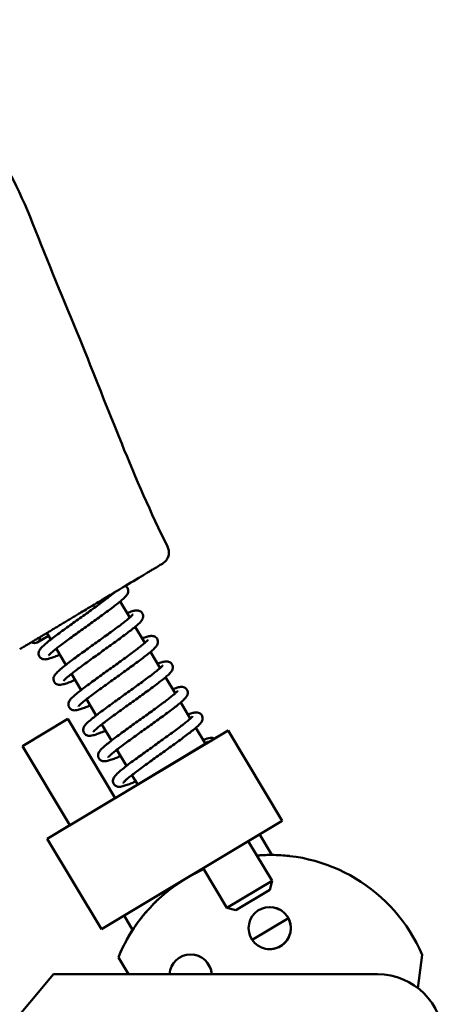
# Model space of a CAD drawing. Header units: millimetres. Extents: x 0 to 594, y 0 to 420.
# Tile 3 of 24: x 83 to 116, y 100 to 174. Entities that reach past the tile are written whole.
import ezdxf

# ---------------------------------------------------------------- set-up
doc = ezdxf.new("R2010")
doc.units = ezdxf.units.MM
doc.header["$LTSCALE"] = 2
doc.layers.add('Visible (ISO)', color=7, linetype='Continuous', lineweight=50)

msp = doc.modelspace()

# ---------------------------------------------------------------- linework, layer by layer
at = {"layer": 'Visible (ISO)'}
for p, q in [((91.789, 128.941), (91.057, 130.164)), ((92.938, 127.024), (92.206, 128.246)), ((85.624, 127.558), (84.763, 127.056)), ((85.794, 127.274), (85.496, 127.772)), ((86.944, 125.355), (86.209, 126.582)), ((94.087, 125.106), (93.355, 126.328)), ((88.093, 123.436), (87.358, 124.663)), ((95.235, 123.189), (94.504, 124.41)), ((89.242, 121.517), (88.507, 122.745)), ((96.383, 121.272), (95.653, 122.492)), ((83.642, 119.19), (87.073, 121.245)), ((90.671, 115.24), (87.074, 121.245)), ((99.25, 120.379), (85.524, 112.157)), ((90.392, 119.598), (89.656, 120.826)), ((97.526, 119.364), (96.801, 120.574)), ((98.206, 119.754), (99.249, 120.379)), ((99.249, 120.379), (99.25, 120.379)), ((103.361, 113.516), (99.25, 120.379)), ((87.239, 113.185), (83.642, 119.19)), ((91.541, 117.679), (90.806, 118.907)), ((92.346, 116.243), (97.441, 119.295)), ((96.676, 118.837), (93.245, 116.782)), ((96.676, 118.837), (93.245, 116.782)), ((92.387, 116.268), (91.955, 116.988)), ((90.671, 115.24), (92.387, 116.268)), ((87.199, 113.16), (90.712, 115.264)), ((85.523, 112.157), (87.239, 113.185)), ((103.361, 113.516), (89.635, 105.294)), ((89.634, 105.294), (85.523, 112.157)), ((85.524, 112.157), (85.523, 112.157)), ((89.635, 105.294), (85.524, 112.157)), ((102.581, 110.924), (101.645, 112.488)), ((100.787, 111.974), (102.586, 108.971)), ((103.903, 110.845), (103.903, 110.844)), ((97.356, 109.919), (99.154, 106.916)), ((96.503, 109.396), (96.498, 109.405)), ((94.828, 108.3), (94.782, 108.377)), ((99.154, 106.916), (102.586, 108.971)), ((102.414, 108.286), (102.586, 108.971)), ((102.414, 108.286), (99.84, 106.744)), ((99.84, 106.744), (99.154, 106.916)), ((92.005, 105.228), (91.35, 106.322)), ((103.828, 106.114), (101.087, 104.472)), ((89.635, 105.294), (89.634, 105.294)), ((90.919, 103.149), (90.919, 103.149)), ((91.687, 101.867), (90.919, 103.149)), ((90.919, 103.149), (91.687, 101.867)), ((113.669, 100.808), (113.984, 103.342)), ((85.984, 101.867), (77.593, 91.867)), ((85.984, 101.867), (92.511, 101.867)), ((92.511, 101.867), (110.593, 101.867))]:
    msp.add_line(p, q, dxfattribs=at)
msp.add_circle((102.411, 105.37), 1.6, dxfattribs=at)
for centre, radius, start, end in [((84.562, 127.402), 0.4, 234.83013, 7.01138), ((102.492, 98.424), 12.5, 23.16604, 94.81713), ((102.492, 98.424), 12.5, 83.5179, 89.58848), ((102.492, 98.424), 12.5, 121.13578, 157.79104), ((102.492, 98.424), 12.5, 121.24901, 127.81289), ((102.492, 98.424), 12.5, 114.02892, 120.7065), ((102.492, 98.424), 12.5, 118.62835, 120.59327), ((102.411, 105.37), 1.6, 263.52134, 27.70378), ((102.492, 98.424), 12.5, 147.02463, 157.79104), ((96.406, 101.773), 1.6, 3.37186, 176.62814), ((110.593, 96.867), 5, 0, 90)]:
    msp.add_arc(centre, radius, start, end, dxfattribs=at)
msp.add_ellipse((96.406, 101.773), major_axis=(-1.564, -0.339), ratio=0.999984, start_param=2.987162, end_param=3.954688, dxfattribs=at)
for points, knots in [([(64.946, 174.038), (65.562, 174.215), (66.209, 174.293), (67.621, 174.313), (68.397, 174.225), (70.268, 173.841), (71.359, 173.461), (73.785, 172.321), (75.091, 171.458), (77.845, 169.212), (79.255, 167.738), (82.147, 163.948), (83.393, 161.429), (85.568, 155.926), (86.783, 153.007), (90.153, 144.811), (92.09, 139.428), (94.653, 134.337)], [0, 0, 0, 0, 0.19217, 0.19217, 0.423662, 0.423662, 0.765246, 0.765246, 1.227829, 1.227829, 1.831494, 1.831494, 2.65801, 2.65801, 3.606599, 3.606599, 5.316445, 5.316445, 5.316445, 5.316445]), ([(94.653, 134.337), (94.701, 134.241), (94.734, 134.135), (94.765, 133.923), (94.763, 133.815), (94.725, 133.606), (94.689, 133.503), (94.587, 133.316), (94.52, 133.23), (94.404, 133.122), (94.363, 133.089), (94.309, 133.052), (94.298, 133.045), (94.287, 133.038), (94.286, 133.037), (94.284, 133.036), (94.283, 133.035), (94.281, 133.034), (94.28, 133.034), (94.278, 133.033), (94.278, 133.032), (94.276, 133.031), (94.276, 133.031), (94.275, 133.031), (94.274, 133.031), (94.273, 133.03), (94.273, 133.03), (94.27, 133.028), (94.267, 133.026), (94.246, 133.014), (94.216, 132.996), (94.094, 132.923), (93.972, 132.849), (93.807, 132.751)], [0, 0, 0, 0, 0.0323647, 0.0323647, 0.0642106, 0.0642106, 0.0960749, 0.0960749, 0.1279384, 0.1279384, 0.1437154, 0.1437154, 0.147517, 0.147517, 0.1479098, 0.1479098, 0.1483123, 0.1483123, 0.1487165, 0.1487165, 0.1495309, 0.1495309, 0.1511353, 0.1511353, 0.1545385, 0.1545385, 0.1647435, 0.1647435, 0.1953627, 0.1953627, 0.2873497, 0.2873497, 0.4477847, 0.4477847, 0.4477847, 0.4477847]), ([(93.284, 132.437), (92.91, 132.213), (92.428, 131.924), (91.34, 131.273), (90.727, 130.905), (89.723, 130.304), (89.352, 130.082), (88.978, 129.858)], [0, 0, 0, 0, 0.2528718, 0.2528718, 0.4939224, 0.4939224, 0.6266215, 0.6266215, 0.6266215, 0.6266215]), ([(93.807, 132.751), (93.721, 132.699), (93.628, 132.643), (93.531, 132.585), (93.451, 132.537), (93.368, 132.488), (93.284, 132.437)], [0.57070933, 0.57070933, 0.57070933, 0.57070933, 0.59459459, 0.59459459, 0.59459459, 0.61436851, 0.61436851, 0.61436851, 0.61436851]), ([(86.482, 126.125), (86.412, 126.096), (86.345, 126.069), (86.149, 125.99), (86.028, 125.944), (85.801, 125.864), (85.698, 125.831), (85.535, 125.789), (85.472, 125.776), (85.358, 125.767), (85.311, 125.765), (85.217, 125.779), (85.179, 125.788), (85.082, 125.828), (85.018, 125.867), (84.927, 125.975), (84.897, 126.032), (84.864, 126.144), (84.86, 126.198), (84.867, 126.301), (84.88, 126.345), (84.917, 126.444), (84.944, 126.486), (85.026, 126.603), (85.086, 126.667), (85.25, 126.826), (85.36, 126.922), (85.593, 127.115), (85.708, 127.207), (85.956, 127.4), (86.087, 127.5), (86.365, 127.708), (86.511, 127.815), (86.813, 128.037), (86.97, 128.151), (87.292, 128.384), (87.456, 128.502), (87.787, 128.739), (87.954, 128.859), (88.286, 129.097), (88.452, 129.216), (88.777, 129.45), (88.936, 129.565), (89.244, 129.788), (89.393, 129.897), (89.676, 130.105), (89.81, 130.205), (90.059, 130.393), (90.174, 130.482), (90.382, 130.645), (90.475, 130.72), (90.578, 130.806), (90.6, 130.824), (90.621, 130.842)], [36.930289, 36.930289, 36.930289, 36.930289, 37.01373, 37.01373, 37.184026, 37.184026, 37.368205, 37.368205, 37.500267, 37.500267, 37.582351, 37.582351, 37.62799, 37.62799, 37.682646, 37.682646, 37.722382, 37.722382, 37.762964, 37.762964, 37.81438, 37.81438, 37.903863, 37.903863, 38.085017, 38.085017, 38.306428, 38.306428, 38.481114, 38.481114, 38.648165, 38.648165, 38.812259, 38.812259, 38.974878, 38.974878, 39.13662, 39.13662, 39.29775, 39.29775, 39.458366, 39.458366, 39.61845, 39.61845, 39.777871, 39.777871, 39.936319, 39.936319, 40.093142, 40.093142, 40.246932, 40.246932, 40.289744, 40.289744, 40.289744, 40.289744]), ([(85.626, 126.066), (85.626, 126.066), (85.627, 126.066), (85.63, 126.07), (85.647, 126.092), (85.725, 126.174), (85.806, 126.25), (85.983, 126.4), (86.063, 126.466), (86.248, 126.614), (86.353, 126.696), (86.584, 126.872), (86.71, 126.967), (86.978, 127.166), (87.121, 127.271), (87.419, 127.488), (87.574, 127.601), (87.892, 127.83), (88.055, 127.947), (88.384, 128.183), (88.551, 128.303), (88.882, 128.54), (89.048, 128.659), (89.372, 128.893), (89.532, 129.008), (89.841, 129.234), (89.991, 129.343), (90.277, 129.555), (90.413, 129.657), (90.668, 129.852), (90.787, 129.945), (91.006, 130.12), (91.105, 130.203), (91.287, 130.361), (91.367, 130.435), (91.483, 130.556), (91.525, 130.604), (91.591, 130.699), (91.617, 130.74), (91.652, 130.834), (91.663, 130.871), (91.675, 130.975), (91.672, 131.049), (91.623, 131.181), (91.588, 131.236), (91.52, 131.305), (91.49, 131.328), (91.461, 131.345)], [37.891766, 37.891766, 37.891766, 37.891766, 37.903272, 37.903272, 38.029883, 38.029883, 38.249615, 38.249615, 38.394201, 38.394201, 38.546377, 38.546377, 38.702325, 38.702325, 38.860267, 38.860267, 39.019365, 39.019365, 39.179216, 39.179216, 39.339632, 39.339632, 39.500554, 39.500554, 39.662033, 39.662033, 39.824252, 39.824252, 39.987634, 39.987634, 40.153149, 40.153149, 40.323351, 40.323351, 40.507204, 40.507204, 40.637894, 40.637894, 40.7256, 40.7256, 40.770245, 40.770245, 40.824584, 40.824584, 40.864285, 40.864285, 40.891416, 40.891416, 40.891416, 40.891416]), ([(88.069, 129.314), (87.959, 129.248), (87.851, 129.183), (87.746, 129.12), (87.642, 129.058), (87.541, 128.997), (87.44, 128.936), (87.339, 128.876), (87.237, 128.815), (87.136, 128.755), (87.035, 128.694), (86.935, 128.634), (86.835, 128.574), (86.735, 128.515), (86.636, 128.455), (86.537, 128.396), (86.438, 128.337), (86.34, 128.278), (86.243, 128.22), (86.146, 128.162), (86.05, 128.104), (85.954, 128.047), (85.859, 127.99), (85.764, 127.933), (85.669, 127.876), (85.575, 127.819), (85.48, 127.763), (85.386, 127.706), (85.291, 127.649), (85.196, 127.592), (85.101, 127.536), (85.006, 127.479), (84.911, 127.422), (84.817, 127.365), (84.722, 127.309), (84.628, 127.252), (84.535, 127.197), (84.443, 127.141), (84.351, 127.087), (84.261, 127.033), (84.171, 126.979), (84.082, 126.925), (83.993, 126.872), (83.903, 126.818), (83.812, 126.764), (83.719, 126.708), (83.626, 126.652), (83.531, 126.595), (83.435, 126.538)], [0, 0, 0, 0, 0.0625, 0.0625, 0.0625, 0.125, 0.125, 0.125, 0.1875, 0.1875, 0.1875, 0.25, 0.25, 0.25, 0.3125, 0.3125, 0.3125, 0.375, 0.375, 0.375, 0.4375, 0.4375, 0.4375, 0.5, 0.5, 0.5, 0.5625, 0.5625, 0.5625, 0.625, 0.625, 0.625, 0.6875, 0.6875, 0.6875, 0.75, 0.75, 0.75, 0.8125, 0.8125, 0.8125, 0.875, 0.875, 0.875, 0.9375, 0.9375, 0.9375, 1, 1, 1, 1]), ([(86.756, 124.131), (86.756, 124.131), (86.756, 124.131), (86.759, 124.136), (86.777, 124.158), (86.855, 124.24), (86.937, 124.317), (87.115, 124.468), (87.196, 124.534), (87.381, 124.682), (87.487, 124.764), (87.718, 124.941), (87.844, 125.036), (88.113, 125.236), (88.256, 125.341), (88.554, 125.558), (88.709, 125.67), (89.027, 125.9), (89.19, 126.017), (89.52, 126.253), (89.686, 126.373), (90.018, 126.61), (90.183, 126.729), (90.508, 126.963), (90.667, 127.078), (90.976, 127.303), (91.126, 127.413), (91.411, 127.625), (91.547, 127.727), (91.801, 127.921), (91.92, 128.014), (92.139, 128.189), (92.238, 128.271), (92.419, 128.429), (92.499, 128.503), (92.615, 128.625), (92.657, 128.673), (92.722, 128.767), (92.746, 128.807), (92.78, 128.896), (92.792, 128.934), (92.804, 129.038), (92.802, 129.113), (92.753, 129.245), (92.718, 129.3), (92.636, 129.384), (92.591, 129.413), (92.498, 129.457), (92.454, 129.468), (92.349, 129.484), (92.299, 129.482), (92.157, 129.468), (92.072, 129.447), (91.859, 129.385), (91.731, 129.34), (91.584, 129.284)], [31.608581, 31.608581, 31.608581, 31.608581, 31.620716, 31.620716, 31.747857, 31.747857, 31.968239, 31.968239, 32.112962, 32.112962, 32.265206, 32.265206, 32.421188, 32.421188, 32.579149, 32.579149, 32.738259, 32.738259, 32.898119, 32.898119, 33.058541, 33.058541, 33.21947, 33.21947, 33.380957, 33.380957, 33.543188, 33.543188, 33.706589, 33.706589, 33.872144, 33.872144, 34.04244, 34.04244, 34.22662, 34.22662, 34.358687, 34.358687, 34.440754, 34.440754, 34.486396, 34.486396, 34.541052, 34.541052, 34.580789, 34.580789, 34.62137, 34.62137, 34.672786, 34.672786, 34.762267, 34.762267, 34.943413, 34.943413, 35.152088, 35.152088, 35.152088, 35.152088]), ([(87.635, 124.2), (87.559, 124.169), (87.486, 124.139), (87.284, 124.058), (87.163, 124.011), (86.936, 123.931), (86.832, 123.898), (86.67, 123.856), (86.608, 123.843), (86.492, 123.832), (86.442, 123.829), (86.342, 123.845), (86.304, 123.854), (86.208, 123.895), (86.145, 123.934), (86.055, 124.042), (86.025, 124.099), (85.992, 124.212), (85.989, 124.266), (85.997, 124.368), (86.01, 124.412), (86.047, 124.511), (86.074, 124.553), (86.158, 124.672), (86.22, 124.737), (86.387, 124.898), (86.496, 124.993), (86.728, 125.185), (86.843, 125.277), (87.091, 125.47), (87.223, 125.57), (87.501, 125.778), (87.647, 125.886), (87.95, 126.108), (88.107, 126.223), (88.429, 126.455), (88.593, 126.573), (88.924, 126.811), (89.091, 126.93), (89.424, 127.169), (89.589, 127.287), (89.914, 127.521), (90.073, 127.636), (90.381, 127.859), (90.529, 127.968), (90.812, 128.176), (90.945, 128.275), (91.194, 128.463), (91.309, 128.552), (91.516, 128.714), (91.608, 128.789), (91.766, 128.92), (91.833, 128.978), (91.936, 129.073), (91.974, 129.111), (92.021, 129.162), (92.033, 129.178), (92.036, 129.182), (92.037, 129.183), (92.037, 129.183)], [30.637659, 30.637659, 30.637659, 30.637659, 30.727578, 30.727578, 30.897746, 30.897746, 31.081482, 31.081482, 31.211682, 31.211682, 31.301503, 31.301503, 31.345748, 31.345748, 31.399954, 31.399954, 31.43964, 31.43964, 31.480286, 31.480286, 31.531912, 31.531912, 31.62225, 31.62225, 31.808172, 31.808172, 32.026296, 32.026296, 32.200764, 32.200764, 32.367743, 32.367743, 32.531804, 32.531804, 32.694404, 32.694404, 32.856135, 32.856135, 33.017256, 33.017256, 33.177863, 33.177863, 33.337938, 33.337938, 33.497346, 33.497346, 33.655773, 33.655773, 33.81256, 33.81256, 33.966279, 33.966279, 34.113641, 34.113641, 34.246869, 34.246869, 34.350775, 34.350775, 34.364865, 34.364865, 34.364865, 34.364865]), ([(88.788, 122.276), (88.7, 122.239), (88.615, 122.204), (88.403, 122.119), (88.283, 122.073), (88.056, 121.993), (87.953, 121.96), (87.789, 121.919), (87.726, 121.906), (87.613, 121.897), (87.569, 121.896), (87.477, 121.909), (87.439, 121.918), (87.341, 121.958), (87.277, 121.997), (87.185, 122.105), (87.155, 122.162), (87.122, 122.274), (87.119, 122.328), (87.125, 122.431), (87.138, 122.475), (87.175, 122.574), (87.202, 122.616), (87.283, 122.732), (87.343, 122.795), (87.505, 122.955), (87.615, 123.051), (87.849, 123.244), (87.964, 123.336), (88.212, 123.528), (88.343, 123.628), (88.62, 123.836), (88.766, 123.944), (89.069, 124.166), (89.226, 124.28), (89.547, 124.512), (89.711, 124.63), (90.042, 124.868), (90.209, 124.988), (90.541, 125.226), (90.707, 125.345), (91.032, 125.578), (91.191, 125.693), (91.499, 125.917), (91.648, 126.026), (91.931, 126.234), (92.065, 126.334), (92.315, 126.522), (92.43, 126.611), (92.638, 126.774), (92.731, 126.849), (92.89, 126.982), (92.958, 127.04), (93.062, 127.135), (93.101, 127.174), (93.149, 127.226), (93.162, 127.243), (93.165, 127.248), (93.166, 127.248), (93.166, 127.248)], [24.345111, 24.345111, 24.345111, 24.345111, 24.448926, 24.448926, 24.619291, 24.619291, 24.803708, 24.803708, 24.936789, 24.936789, 25.014983, 25.014983, 25.061237, 25.061237, 25.116077, 25.116077, 25.155835, 25.155835, 25.196391, 25.196391, 25.247724, 25.247724, 25.336869, 25.336869, 25.516161, 25.516161, 25.738932, 25.738932, 25.913699, 25.913699, 26.080776, 26.080776, 26.244883, 26.244883, 26.407508, 26.407508, 26.569255, 26.569255, 26.730388, 26.730388, 26.891007, 26.891007, 27.051095, 27.051095, 27.210521, 27.210521, 27.368976, 27.368976, 27.525813, 27.525813, 27.679628, 27.679628, 27.827198, 27.827198, 27.960892, 27.960892, 28.065662, 28.065662, 28.08168, 28.08168, 28.08168, 28.08168]), ([(87.885, 122.196), (87.885, 122.196), (87.885, 122.197), (87.888, 122.201), (87.905, 122.223), (87.982, 122.304), (88.064, 122.38), (88.24, 122.53), (88.32, 122.596), (88.505, 122.743), (88.61, 122.825), (88.84, 123.002), (88.966, 123.096), (89.234, 123.296), (89.377, 123.4), (89.675, 123.617), (89.83, 123.73), (90.148, 123.959), (90.311, 124.076), (90.64, 124.312), (90.806, 124.432), (91.138, 124.669), (91.303, 124.788), (91.628, 125.022), (91.788, 125.138), (92.097, 125.363), (92.247, 125.473), (92.533, 125.685), (92.669, 125.787), (92.924, 125.982), (93.043, 126.074), (93.262, 126.25), (93.362, 126.332), (93.544, 126.49), (93.624, 126.564), (93.74, 126.685), (93.782, 126.733), (93.849, 126.828), (93.875, 126.871), (93.911, 126.966), (93.922, 127.003), (93.933, 127.107), (93.93, 127.181), (93.881, 127.313), (93.846, 127.367), (93.764, 127.45), (93.718, 127.479), (93.626, 127.523), (93.581, 127.533), (93.476, 127.55), (93.426, 127.547), (93.281, 127.532), (93.194, 127.51), (92.987, 127.449), (92.869, 127.408), (92.737, 127.359)], [25.325395, 25.325395, 25.325395, 25.325395, 25.336671, 25.336671, 25.463087, 25.463087, 25.68258, 25.68258, 25.827115, 25.827115, 25.979267, 25.979267, 26.135202, 26.135202, 26.293136, 26.293136, 26.452231, 26.452231, 26.612079, 26.612079, 26.772492, 26.772492, 26.933412, 26.933412, 27.094888, 27.094888, 27.257102, 27.257102, 27.420477, 27.420477, 27.585978, 27.585978, 27.756146, 27.756146, 27.93988, 27.93988, 28.070076, 28.070076, 28.159917, 28.159917, 28.204158, 28.204158, 28.258362, 28.258362, 28.298048, 28.298048, 28.338694, 28.338694, 28.390321, 28.390321, 28.480662, 28.480662, 28.666597, 28.666597, 28.857299, 28.857299, 28.857299, 28.857299]), ([(89.014, 120.262), (89.014, 120.262), (89.014, 120.262), (89.017, 120.267), (89.035, 120.289), (89.114, 120.372), (89.197, 120.449), (89.375, 120.6), (89.456, 120.667), (89.642, 120.815), (89.748, 120.898), (89.979, 121.074), (90.106, 121.169), (90.375, 121.369), (90.518, 121.474), (90.816, 121.692), (90.971, 121.804), (91.29, 122.034), (91.453, 122.151), (91.783, 122.387), (91.949, 122.507), (92.281, 122.744), (92.446, 122.863), (92.77, 123.097), (92.93, 123.212), (93.239, 123.437), (93.388, 123.547), (93.673, 123.758), (93.809, 123.86), (94.063, 124.055), (94.182, 124.147), (94.4, 124.322), (94.499, 124.404), (94.68, 124.562), (94.76, 124.636), (94.876, 124.758), (94.918, 124.807), (94.981, 124.901), (95.005, 124.939), (95.038, 125.025), (95.049, 125.063), (95.062, 125.168), (95.06, 125.242), (95.011, 125.375), (94.977, 125.43), (94.895, 125.514), (94.849, 125.543), (94.757, 125.588), (94.712, 125.598), (94.608, 125.615), (94.558, 125.612), (94.417, 125.599), (94.333, 125.578), (94.133, 125.52), (94.019, 125.481), (93.891, 125.433)], [19.04221, 19.04221, 19.04221, 19.04221, 19.054801, 19.054801, 19.182327, 19.182327, 19.403177, 19.403177, 19.547999, 19.547999, 19.700291, 19.700291, 19.856298, 19.856298, 20.014273, 20.014273, 20.173392, 20.173392, 20.333257, 20.333257, 20.493684, 20.493684, 20.654618, 20.654618, 20.816111, 20.816111, 20.97835, 20.97835, 21.141766, 21.141766, 21.307349, 21.307349, 21.477715, 21.477715, 21.662134, 21.662134, 21.795226, 21.795226, 21.873381, 21.873381, 21.91964, 21.91964, 21.974483, 21.974483, 22.01424, 22.01424, 22.054796, 22.054796, 22.106128, 22.106128, 22.19527, 22.19527, 22.374546, 22.374546, 22.562335, 22.562335, 22.562335, 22.562335]), ([(89.941, 120.351), (89.849, 120.312), (89.761, 120.276), (89.546, 120.19), (89.425, 120.143), (89.197, 120.063), (89.093, 120.029), (88.931, 119.988), (88.869, 119.974), (88.753, 119.963), (88.701, 119.96), (88.597, 119.977), (88.56, 119.986), (88.465, 120.027), (88.402, 120.066), (88.312, 120.174), (88.282, 120.231), (88.25, 120.344), (88.247, 120.398), (88.255, 120.5), (88.268, 120.543), (88.306, 120.643), (88.333, 120.685), (88.418, 120.805), (88.482, 120.872), (88.65, 121.034), (88.759, 121.128), (88.99, 121.319), (89.106, 121.411), (89.354, 121.604), (89.486, 121.704), (89.764, 121.913), (89.911, 122.021), (90.214, 122.243), (90.371, 122.357), (90.693, 122.59), (90.857, 122.708), (91.188, 122.946), (91.355, 123.066), (91.688, 123.304), (91.853, 123.422), (92.178, 123.656), (92.337, 123.771), (92.644, 123.994), (92.793, 124.102), (93.075, 124.31), (93.208, 124.41), (93.456, 124.597), (93.571, 124.685), (93.777, 124.848), (93.869, 124.922), (94.027, 125.053), (94.093, 125.111), (94.195, 125.205), (94.234, 125.243), (94.279, 125.293), (94.292, 125.309), (94.295, 125.313), (94.295, 125.313), (94.295, 125.313)], [18.052644, 18.052644, 18.052644, 18.052644, 18.159662, 18.159662, 18.329764, 18.329764, 18.513273, 18.513273, 18.642537, 18.642537, 18.736567, 18.736567, 18.779986, 18.779986, 18.833907, 18.833907, 18.87356, 18.87356, 18.914249, 18.914249, 18.966015, 18.966015, 19.056925, 19.056925, 19.246071, 19.246071, 19.462118, 19.462118, 19.636433, 19.636433, 19.803361, 19.803361, 19.967399, 19.967399, 20.129985, 20.129985, 20.291708, 20.291708, 20.452822, 20.452822, 20.613423, 20.613423, 20.773491, 20.773491, 20.93289, 20.93289, 21.091302, 21.091302, 21.248063, 21.248063, 21.40173, 21.40173, 21.548981, 21.548981, 21.681961, 21.681961, 21.78541, 21.78541, 21.798494, 21.798494, 21.798494, 21.798494]), ([(91.094, 118.426), (90.983, 118.38), (90.878, 118.336), (90.648, 118.245), (90.528, 118.199), (90.303, 118.12), (90.2, 118.088), (90.034, 118.047), (89.97, 118.034), (89.859, 118.028), (89.821, 118.028), (89.74, 118.039), (89.7, 118.047), (89.601, 118.088), (89.537, 118.126), (89.445, 118.234), (89.414, 118.291), (89.38, 118.404), (89.377, 118.458), (89.383, 118.56), (89.396, 118.604), (89.433, 118.703), (89.459, 118.745), (89.539, 118.86), (89.597, 118.922), (89.758, 119.08), (89.868, 119.177), (90.103, 119.372), (90.218, 119.463), (90.465, 119.656), (90.596, 119.755), (90.873, 119.963), (91.019, 120.071), (91.321, 120.293), (91.478, 120.407), (91.799, 120.639), (91.963, 120.757), (92.294, 120.994), (92.461, 121.114), (92.794, 121.352), (92.959, 121.471), (93.284, 121.705), (93.444, 121.82), (93.752, 122.044), (93.901, 122.153), (94.185, 122.361), (94.319, 122.461), (94.569, 122.65), (94.684, 122.739), (94.893, 122.902), (94.986, 122.977), (95.146, 123.11), (95.213, 123.169), (95.318, 123.265), (95.358, 123.304), (95.406, 123.356), (95.42, 123.373), (95.424, 123.378), (95.424, 123.379), (95.424, 123.379)], [11.760253, 11.760253, 11.760253, 11.760253, 11.888659, 11.888659, 12.059297, 12.059297, 12.244677, 12.244677, 12.381964, 12.381964, 12.446372, 12.446372, 12.494049, 12.494049, 12.54929, 12.54929, 12.589092, 12.589092, 12.629595, 12.629595, 12.680755, 12.680755, 12.769198, 12.769198, 12.944658, 12.944658, 13.170371, 13.170371, 13.345297, 13.345297, 13.512428, 13.512428, 13.676559, 13.676559, 13.839197, 13.839197, 14.000952, 14.000952, 14.162092, 14.162092, 14.322717, 14.322717, 14.482812, 14.482812, 14.642247, 14.642247, 14.800717, 14.800717, 14.957578, 14.957578, 15.111443, 15.111443, 15.259121, 15.259121, 15.393055, 15.393055, 15.498274, 15.498274, 15.515309, 15.515309, 15.515309, 15.515309]), ([(90.143, 118.327), (90.143, 118.327), (90.143, 118.327), (90.146, 118.331), (90.163, 118.353), (90.239, 118.434), (90.321, 118.509), (90.496, 118.659), (90.576, 118.725), (90.76, 118.872), (90.865, 118.954), (91.095, 119.13), (91.221, 119.224), (91.489, 119.423), (91.631, 119.528), (91.928, 119.745), (92.083, 119.857), (92.401, 120.086), (92.564, 120.204), (92.893, 120.44), (93.06, 120.559), (93.392, 120.797), (93.557, 120.915), (93.882, 121.15), (94.042, 121.265), (94.351, 121.49), (94.501, 121.6), (94.787, 121.812), (94.923, 121.915), (95.179, 122.11), (95.298, 122.202), (95.518, 122.378), (95.617, 122.461), (95.8, 122.619), (95.88, 122.693), (95.996, 122.814), (96.038, 122.861), (96.105, 122.957), (96.134, 123.001), (96.17, 123.099), (96.18, 123.136), (96.191, 123.239), (96.188, 123.313), (96.138, 123.445), (96.103, 123.499), (96.021, 123.582), (95.975, 123.611), (95.883, 123.654), (95.838, 123.664), (95.733, 123.68), (95.683, 123.677), (95.536, 123.663), (95.447, 123.64), (95.253, 123.582), (95.154, 123.548), (95.044, 123.508)], [12.759025, 12.759025, 12.759025, 12.759025, 12.769854, 12.769854, 12.895894, 12.895894, 13.114923, 13.114923, 13.259359, 13.259359, 13.411461, 13.411461, 13.567372, 13.567372, 13.725293, 13.725293, 13.884378, 13.884378, 14.04422, 14.04422, 14.204629, 14.204629, 14.365544, 14.365544, 14.527014, 14.527014, 14.68922, 14.68922, 14.852581, 14.852581, 15.018055, 15.018055, 15.188156, 15.188156, 15.371664, 15.371664, 15.500919, 15.500919, 15.594988, 15.594988, 15.638399, 15.638399, 15.692317, 15.692317, 15.731971, 15.731971, 15.77266, 15.77266, 15.824427, 15.824427, 15.915343, 15.915343, 16.104521, 16.104521, 16.26718, 16.26718, 16.26718, 16.26718]), ([(92.246, 116.502), (92.141, 116.457), (92.04, 116.416), (91.813, 116.324), (91.692, 116.277), (91.463, 116.196), (91.359, 116.162), (91.198, 116.12), (91.137, 116.107), (91.016, 116.093), (90.959, 116.089), (90.846, 116.11), (90.81, 116.119), (90.717, 116.161), (90.656, 116.201), (90.568, 116.309), (90.539, 116.366), (90.508, 116.479), (90.506, 116.532), (90.514, 116.634), (90.527, 116.678), (90.566, 116.777), (90.594, 116.82), (90.683, 116.945), (90.752, 117.015), (90.927, 117.181), (91.034, 117.274), (91.264, 117.463), (91.38, 117.555), (91.63, 117.749), (91.763, 117.849), (92.043, 118.059), (92.189, 118.167), (92.494, 118.39), (92.652, 118.504), (92.974, 118.737), (93.138, 118.855), (93.47, 119.093), (93.637, 119.213), (93.969, 119.451), (94.134, 119.57), (94.458, 119.803), (94.617, 119.917), (94.923, 120.14), (95.071, 120.248), (95.352, 120.455), (95.484, 120.554), (95.731, 120.741), (95.844, 120.828), (96.049, 120.989), (96.14, 121.063), (96.295, 121.192), (96.36, 121.249), (96.459, 121.341), (96.496, 121.379), (96.54, 121.426), (96.551, 121.441), (96.553, 121.444), (96.553, 121.444), (96.553, 121.444)], [5.467939, 5.467939, 5.467939, 5.467939, 5.589224, 5.589224, 5.759156, 5.759156, 5.942085, 5.942085, 6.068993, 6.068993, 6.17457, 6.17457, 6.215609, 6.215609, 6.268621, 6.268621, 6.308171, 6.308171, 6.349008, 6.349008, 6.401253, 6.401253, 6.494146, 6.494146, 6.694676, 6.694676, 6.904206, 6.904206, 7.077951, 7.077951, 7.244686, 7.244686, 7.408634, 7.408634, 7.571172, 7.571172, 7.732861, 7.732861, 7.893951, 7.893951, 8.054528, 8.054528, 8.214569, 8.214569, 8.373931, 8.373931, 8.532285, 8.532285, 8.688942, 8.688942, 8.842406, 8.842406, 8.989217, 8.989217, 9.121213, 9.121213, 9.222873, 9.222873, 9.232124, 9.232124, 9.232124, 9.232124]), ([(91.272, 116.392), (91.272, 116.392), (91.283, 116.408), (91.34, 116.471), (91.406, 116.535), (91.555, 116.666), (91.627, 116.726), (91.795, 116.862), (91.892, 116.939), (92.108, 117.106), (92.227, 117.197), (92.483, 117.389), (92.621, 117.491), (92.909, 117.703), (93.061, 117.813), (93.373, 118.039), (93.534, 118.154), (93.86, 118.389), (94.026, 118.508), (94.358, 118.746), (94.524, 118.865), (94.852, 119.101), (95.014, 119.217), (95.33, 119.446), (95.483, 119.558), (95.778, 119.775), (95.919, 119.88), (96.185, 120.081), (96.31, 120.177), (96.542, 120.359), (96.648, 120.445), (96.843, 120.608), (96.929, 120.684), (97.093, 120.842), (97.163, 120.913), (97.246, 121.042), (97.265, 121.076), (97.295, 121.151), (97.307, 121.19), (97.321, 121.296), (97.319, 121.37), (97.27, 121.504), (97.236, 121.559), (97.154, 121.644), (97.109, 121.673), (97.016, 121.718), (96.972, 121.729), (96.868, 121.746), (96.818, 121.743), (96.679, 121.73), (96.597, 121.71), (96.41, 121.657), (96.31, 121.623), (96.198, 121.582)], [6.47584, 6.47584, 6.47584, 6.47584, 6.5851, 6.5851, 6.787351, 6.787351, 6.927871, 6.927871, 7.07804, 7.07804, 7.232974, 7.232974, 7.390363, 7.390363, 7.549128, 7.549128, 7.708752, 7.708752, 7.868987, 7.868987, 8.029737, 8.029737, 8.191013, 8.191013, 8.352948, 8.352948, 8.515863, 8.515863, 8.680481, 8.680481, 8.848599, 8.848599, 9.025786, 9.025786, 9.240675, 9.240675, 9.304756, 9.304756, 9.352449, 9.352449, 9.407693, 9.407693, 9.447495, 9.447495, 9.487998, 9.487998, 9.539156, 9.539156, 9.627592, 9.627592, 9.803017, 9.803017, 9.971833, 9.971833, 9.971833, 9.971833]), ([(98.206, 119.754), (98.205, 119.754), (98.204, 119.755), (98.151, 119.781), (98.106, 119.793), (98.003, 119.81), (97.954, 119.809), (97.737, 119.791), (97.588, 119.74), (97.371, 119.663), (97.361, 119.66), (97.351, 119.656)], [3.2017305, 3.2017305, 3.2017305, 3.2017305, 3.2030661, 3.2030661, 3.253529, 3.253529, 3.3391847, 3.3391847, 3.6606937, 3.6606937, 3.6763433, 3.6763433, 3.6763433, 3.6763433]), ([(97.441, 119.295), (97.471, 119.319), (97.498, 119.341), (97.575, 119.405), (97.616, 119.442), (97.666, 119.493), (97.68, 119.509), (97.685, 119.515), (97.685, 119.516), (97.685, 119.516)], [2.6187569, 2.6187569, 2.6187569, 2.6187569, 2.6841285, 2.6841285, 2.8176819, 2.8176819, 2.924795, 2.924795, 2.9438328, 2.9438328, 2.9438328, 2.9438328]), ([(101.933, 110.912), (101.833, 110.907), (101.725, 110.901), (101.559, 110.89), (101.502, 110.885), (101.442, 110.88)], [-0.74632215, -0.74632215, -0.74632215, -0.74632215, -0.70084849, -0.70084849, -0.67838578, -0.67838578, -0.67838578, -0.67838578]), ([(102.581, 110.924), (102.581, 110.924), (102.527, 110.925), (102.306, 110.924), (102.142, 110.921), (101.949, 110.913), (101.941, 110.912), (101.933, 110.912)], [0.9207373, 0.9207373, 0.9207373, 0.9207373, 1.0095592, 1.0095592, 1.098385, 1.098385, 1.1023173, 1.1023173, 1.1023173, 1.1023173]), ([(97.402, 109.841), (97.363, 109.824), (97.325, 109.807), (97.046, 109.679), (96.84, 109.575), (96.568, 109.433), (96.503, 109.396), (96.503, 109.396), (96.503, 109.396), (96.503, 109.396), (96.503, 109.396)], [-0.2428416, -0.2428416, -0.2428416, -0.2428416, -0.2258868, -0.2258868, -0.1129434, -0.1129434, 0, 0, 0, 0.0000038, 0.0000038, 0.0000038, 0.0000038]), ([(94.828, 108.3), (94.828, 108.3), (94.788, 108.269), (94.628, 108.142), (94.508, 108.044), (94.234, 107.81), (94.06, 107.656), (93.692, 107.306), (93.498, 107.11), (93.141, 106.724), (92.954, 106.508), (92.62, 106.096), (92.473, 105.901), (92.251, 105.595), (92.159, 105.459), (92.036, 105.275), (92.005, 105.228), (92.005, 105.228), (92.005, 105.228), (92.005, 105.228)], [0.0000025, 0.0000025, 0.0000025, 0.0000025, 0.075184, 0.075184, 0.1503679, 0.1503679, 0.2277281, 0.2277281, 0.3050882, 0.3050882, 0.3854736, 0.3854736, 0.4658589, 0.4658589, 0.5414154, 0.5414154, 0.6169719, 0.6169719, 0.6169745, 0.6169745, 0.6169745, 0.6169745]), ([(103.784, 106.192), (103.678, 106.369), (103.531, 106.533), (103.188, 106.785), (102.993, 106.874), (102.733, 106.939), (102.664, 106.952), (102.592, 106.96)], [0, 0, 0, 0, 0.0618164, 0.0618164, 0.1236327, 0.1236327, 0.1452085, 0.1452085, 0.1452085, 0.1452085]), ([(102.231, 103.781), (102.364, 103.766), (102.502, 103.767), (102.85, 103.817), (103.057, 103.892), (103.41, 104.103), (103.574, 104.25), (103.826, 104.593), (103.915, 104.79), (104.011, 105.173), (104.025, 105.388), (103.965, 105.809), (103.89, 106.016), (103.784, 106.192)], [0.6388363, 0.6388363, 0.6388363, 0.6388363, 0.6788449, 0.6788449, 0.7404342, 0.7404342, 0.8020235, 0.8020235, 0.8636129, 0.8636129, 0.9254292, 0.9254292, 0.9872456, 0.9872456, 0.9872456, 0.9872456]), ([(103.828, 106.114), (103.91, 105.956), (103.969, 105.778), (104.025, 105.388), (104.011, 105.173), (103.915, 104.79), (103.826, 104.593), (103.573, 104.25), (103.409, 104.103), (103.057, 103.892), (102.85, 103.817), (102.502, 103.767), (102.364, 103.766), (102.231, 103.781)], [0.0089228, 0.0089228, 0.0089228, 0.0089228, 0.0618164, 0.0618164, 0.1236327, 0.1236327, 0.1852221, 0.1852221, 0.2468114, 0.2468114, 0.3084007, 0.3084007, 0.3484047, 0.3484047, 0.3484047, 0.3484047]), ([(97.235, 103.142), (97.095, 103.226), (96.945, 103.288), (96.729, 103.342), (96.659, 103.355), (96.587, 103.363)], [0.59662713, 0.59662713, 0.59662713, 0.59662713, 0.64807083, 0.64807083, 0.67094886, 0.67094886, 0.67094886, 0.67094886])]:
    msp.add_open_spline(points, degree=3, knots=knots, dxfattribs=at)
for points in [[(88.614, 129.64), (88.433, 129.532), (88.251, 129.423), (88.069, 129.314)], [(88.978, 129.858), (88.862, 129.789), (88.742, 129.716), (88.614, 129.64)]]:
    msp.add_open_spline(points, degree=3, dxfattribs=at)

doc.saveas('drawing.dxf')
